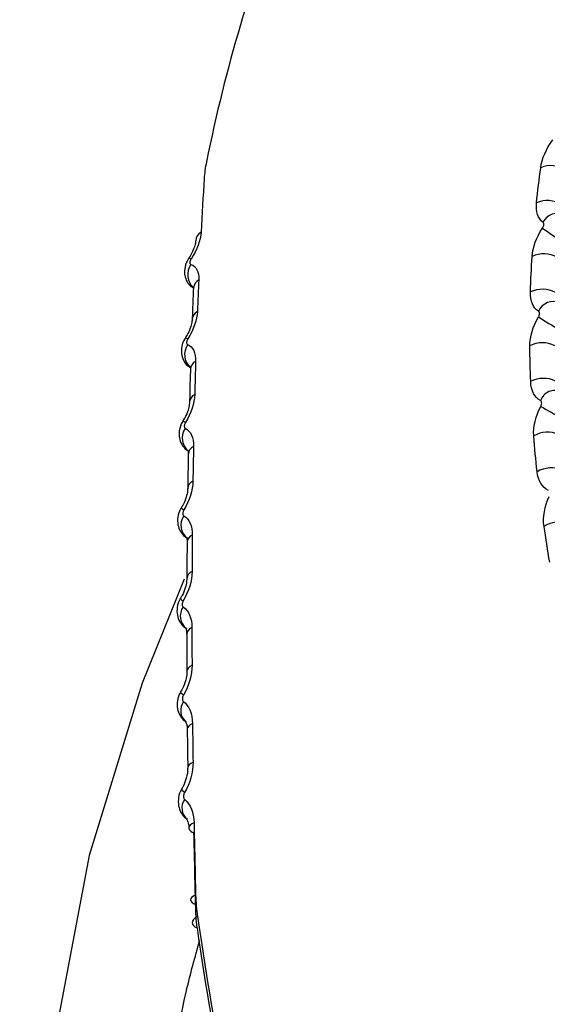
# Model space of a CAD drawing. Header units: millimetres. Extents: x 15440 to 16422, y 10215 to 11289.
# Tile 41 of 143: x 16201 to 16207, y 10419 to 10430. Entities that reach past the tile are written whole.
import ezdxf

# ---------------------------------------------------------------- set-up
doc = ezdxf.new("R2010")
doc.units = ezdxf.units.MM

msp = doc.modelspace()

# ---------------------------------------------------------------- linework, layer by layer
at = {"color": 7, "linetype": 'Continuous', "lineweight": 25}
for p, q in [((16202.622, 10425.321), (16202.622, 10425.321)), ((16202.604, 10424.338), (16202.604, 10424.338)), ((16202.596, 10423.315), (16202.596, 10423.316))]:
    msp.add_line(p, q, dxfattribs=at)
at = {"color": 7, "linetype": 'Continuous', "lineweight": 25, "flags": 128}
for points in [[(16202.649, 10426.263), (16202.649, 10426.263), (16202.649, 10426.263)], [(16202.636, 10423.533), (16202.162, 10422.355), (16201.56, 10420.403), (16201.204, 10418.506), (16201.105, 10416.718), (16201.267, 10415.091), (16201.683, 10413.673), (16202.343, 10412.503), (16203.226, 10411.617), (16204.308, 10411.04), (16205.558, 10410.789), (16206.938, 10410.87), (16208.409, 10411.281), (16209.929, 10412.011), (16211.453, 10413.038), (16212.938, 10414.333), (16214.34, 10415.859), (16215.619, 10417.57), (16216.738, 10419.418), (16217.665, 10421.349), (16218.372, 10423.307), (16218.839, 10425.236)], [(16202.726, 10422.558), (16202.701, 10422.543), (16202.683, 10422.526), (16202.671, 10422.507), (16202.667, 10422.488), (16202.667, 10422.487)], [(16202.629, 10422.219), (16202.612, 10422.234), (16202.601, 10422.246), (16202.598, 10422.253), (16202.598, 10422.255)], [(16202.731, 10421.897), (16202.706, 10421.883), (16202.688, 10421.867), (16202.676, 10421.85), (16202.672, 10421.832), (16202.672, 10421.831)], [(16202.737, 10421.458), (16202.712, 10421.445), (16202.693, 10421.429), (16202.681, 10421.413), (16202.677, 10421.396), (16202.678, 10421.394)], [(16202.642, 10421.114), (16202.624, 10421.131), (16202.613, 10421.145), (16202.609, 10421.155), (16202.61, 10421.158)], [(16202.749, 10420.773), (16202.723, 10420.76), (16202.704, 10420.745), (16202.693, 10420.73), (16202.689, 10420.714), (16202.689, 10420.713)], [(16202.767, 10419.955), (16202.742, 10419.943), (16202.723, 10419.93), (16202.711, 10419.916), (16202.707, 10419.901), (16202.711, 10419.887), (16202.722, 10419.873), (16202.741, 10419.86), (16202.767, 10419.85)], [(16202.788, 10419.71), (16202.763, 10419.694), (16202.744, 10419.677), (16202.733, 10419.659), (16202.728, 10419.641), (16202.731, 10419.624), (16202.742, 10419.609), (16202.759, 10419.595), (16202.783, 10419.584)]]:
    msp.add_lwpolyline(points, dxfattribs=at)
at = {"color": 7, "linetype": 'Continuous', "lineweight": 25}
for centre, radius, start, end in [((16206.789, 10427.913), 0.305, 57.3745, 112.5566), ((16206.747, 10427.515), 0.307, 58.5823, 113.4818), ((16206.864, 10427.488), 0.189, 65.9008, 151.639), ((16202.891, 10427.357), 0.124, 120.739, 176.1891), ((16209.185, 10430.958), 4.254, 234.1268, 237.9152), ((16206.705, 10426.91), 0.309, 60.4049, 114.9022), ((16202.884, 10426.982), 0.207, 145.8537, 225.8629), ((16202.697, 10427.134), 0.0319, 54.6407, 108.3471), ((16202.861, 10426.821), 0.119, 119.7503, 175.2752), ((16206.692, 10426.508), 0.31, 61.6057, 115.8531), ((16206.816, 10426.493), 0.185, 66.8807, 155.1542), ((16202.843, 10426.464), 0.116, 118.9505, 176.3013), ((16209.993, 10431.76), 6.231, 237.5199, 240.0695), ((16202.649, 10426.214), 0.0498, 54.3632, 89.9319), ((16206.692, 10425.899), 0.312, 63.4123, 117.3046), ((16202.843, 10426.078), 0.201, 145.8471, 226.8789), ((16202.819, 10425.904), 0.111, 117.7543, 175.18), ((16206.707, 10425.495), 0.313, 64.6047, 118.2752), ((16206.837, 10425.492), 0.18, 67.7882, 158.8209), ((16202.801, 10425.531), 0.104, 115.5384, 177.3322), ((16211.488, 10434.111), 9.875, 240.8154, 242.4019), ((16202.587, 10425.216), 0.11, 54.3738, 71.6231), ((16202.807, 10425.132), 0.192, 145.2877, 233.6073), ((16206.75, 10424.883), 0.315, 66.4019, 119.7553), ((16202.787, 10424.944), 0.103, 115.3759, 174.7495), ((16206.793, 10424.478), 0.316, 67.5847, 120.7393), ((16202.773, 10424.554), 0.0955, 112.651, 177.0985), ((16202.695, 10424.434), 0.132, 226.6302, 242.5978), ((16202.785, 10424.144), 0.185, 145.0371, 233.0649), ((16206.879, 10423.862), 0.318, 69.3795, 122.245), ((16202.761, 10423.946), 0.0912, 110.8028, 175.7194), ((16202.755, 10423.536), 0.0877, 109.3059, 176.3882), ((16202.651, 10423.345), 0.0626, 207.9709, 246.6521), ((16202.771, 10423.115), 0.178, 144.6006, 232.6279), ((16202.75, 10422.904), 0.0838, 107.1899, 174.8472), ((16202.769, 10422.046), 0.172, 144.2986, 228.2567), ((16202.772, 10420.94), 0.161, 143.0744, 232.0852), ((16202.763, 10420.733), 0.0769, 194.8634, 259.05)]:
    msp.add_arc(centre, radius, start, end, dxfattribs=at)
for centre, major_axis, ratio, start_param, end_param in [((16220.97, 10413.154), (-12.682, 23.392), 0.575183, 0.43745, 0.604227), ((16220.97, 10413.154), (-12.682, 23.392), 0.575183, 0.997639, 1.164416), ((16220.826, 10413.076), (-12.585, 23.217), 0.575106, 0.997701, 1.164478)]:
    msp.add_ellipse(centre, major_axis=major_axis, ratio=ratio, start_param=start_param, end_param=end_param, dxfattribs=at)
for points, knots in [([(16290.753, 10534.34), (16290.696, 10534.327), (16289.682, 10534.108), (16286.685, 10532.959), (16282.863, 10531.753), (16278.113, 10530.024), (16274.359, 10528.609), (16269.72, 10526.763), (16265.136, 10524.852), (16260.627, 10522.852), (16256.177, 10520.788), (16253.102, 10519.296), (16250.063, 10517.767), (16247.045, 10516.214), (16241.094, 10513.018), (16235.319, 10509.643), (16229.697, 10506.121), (16226.539, 10504.059), (16223.435, 10501.949), (16221.134, 10500.342), (16218.104, 10498.169), (16215.129, 10495.95), (16212.213, 10493.685), (16209.335, 10491.387), (16206.516, 10489.058), (16201.952, 10485.069), (16198.691, 10482.417), (16195.93, 10479.338), (16195.408, 10478.397), (16195.034, 10477.422), (16194.873, 10476.704), (16194.808, 10475.875), (16194.777, 10475.112), (16194.709, 10473.949), (16194.649, 10472.793), (16194.55, 10470.936), (16194.386, 10467.685), (16194.213, 10463.96), (16194.015, 10459.292), (16193.871, 10455.548), (16193.742, 10451.795), (16193.653, 10448.976), (16193.57, 10446.153), (16193.495, 10443.324), (16193.439, 10440.964), (16193.403, 10439.31), (16193.385, 10438.482), (16193.376, 10438.009), (16193.369, 10437.654), (16193.361, 10437.299), (16193.356, 10437.003), (16193.35, 10436.707), (16193.344, 10436.411), (16193.339, 10436.115), (16193.331, 10435.701), (16193.309, 10434.457), (16193.274, 10432.323), (16193.234, 10429.473), (16193.193, 10425.668), (16193.135, 10418.925), (16193.21, 10409.23), (16193.093, 10400.879), (16193.352, 10396.352), (16193.578, 10396.01), (16193.642, 10395.912)], [0, 0, 0, 0, 0.000883, 0.015616, 0.045079, 0.05981, 0.089273, 0.104004, 0.133467, 0.16293, 0.177661, 0.207124, 0.214489, 0.22922, 0.258683, 0.31762, 0.332351, 0.361814, 0.376545, 0.391275, 0.406006, 0.435469, 0.4502, 0.464931, 0.494394, 0.509125, 0.562316, 0.566925, 0.571475, 0.575691, 0.579956, 0.581245, 0.58861, 0.592293, 0.599658, 0.607024, 0.621754, 0.651216, 0.665946, 0.695408, 0.710138, 0.724869, 0.7396, 0.75433, 0.769061, 0.776426, 0.780109, 0.78195, 0.783792, 0.785633, 0.787474, 0.788395, 0.790236, 0.792078, 0.792998, 0.796681, 0.811412, 0.826142, 0.840873, 0.870334, 0.930289, 0.990253, 0.997221, 1, 1, 1, 1]), ([(16206.692, 10427.511), (16206.695, 10427.515), (16206.698, 10427.519), (16206.7, 10427.524), (16206.702, 10427.529), (16206.704, 10427.535), (16206.706, 10427.541), (16206.707, 10427.546), (16206.708, 10427.552), (16206.707, 10427.557), (16206.707, 10427.561), (16206.706, 10427.566), (16206.705, 10427.569), (16206.703, 10427.573), (16206.701, 10427.576), (16206.698, 10427.578)], [0, 0, 0, 0, 0.00001434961, 0.00001434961, 0.00001434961, 0.00003354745, 0.00003354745, 0.00003354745, 0.00005276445, 0.00005276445, 0.00005276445, 0.00007196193, 0.00007196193, 0.00007196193, 0.00009112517, 0.00009112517, 0.00009112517, 0.00009112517]), ([(16202.767, 10427.365), (16202.767, 10427.361), (16202.766, 10427.348), (16202.754, 10427.297), (16202.728, 10427.231), (16202.698, 10427.184), (16202.685, 10427.164)], [0, 0, 0, 0, 0.141013, 0.419426, 0.748913, 1, 1, 1, 1]), ([(16202.687, 10427.164), (16202.686, 10427.162), (16202.665, 10427.134), (16202.644, 10427.076), (16202.637, 10426.993), (16202.658, 10426.919), (16202.694, 10426.861), (16202.729, 10426.84), (16202.741, 10426.832)], [0, 0, 0, 0, 0.018479, 0.275685, 0.478121, 0.678132, 0.884857, 1, 1, 1, 1]), ([(16202.715, 10427.16), (16202.713, 10427.155), (16202.71, 10427.151), (16202.708, 10427.147), (16202.706, 10427.141), (16202.704, 10427.135), (16202.702, 10427.13), (16202.701, 10427.125), (16202.701, 10427.12), (16202.701, 10427.115), (16202.702, 10427.111), (16202.703, 10427.107), (16202.705, 10427.104), (16202.707, 10427.102), (16202.709, 10427.1), (16202.712, 10427.099)], [0, 0, 0, 0, 0.00001509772, 0.00001509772, 0.00001509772, 0.00003531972, 0.00003531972, 0.00003531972, 0.00005545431, 0.00005545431, 0.00005545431, 0.00007543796, 0.00007543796, 0.00007543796, 0.00009538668, 0.00009538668, 0.00009538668, 0.00009538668]), ([(16202.742, 10426.831), (16202.738, 10426.749), (16202.733, 10426.633), (16202.729, 10426.508), (16202.728, 10426.471)], [0, 0, 0, 0, 0.7004796, 1, 1, 1, 1]), ([(16202.741, 10426.848), (16202.742, 10426.848), (16202.743, 10426.849), (16202.741, 10426.834), (16202.741, 10426.83)], [0, 0, 0, 0, 0.679134, 1, 1, 1, 1]), ([(16206.648, 10426.504), (16206.65, 10426.508), (16206.652, 10426.512), (16206.654, 10426.516), (16206.656, 10426.522), (16206.658, 10426.528), (16206.659, 10426.534), (16206.66, 10426.539), (16206.66, 10426.545), (16206.66, 10426.549), (16206.659, 10426.554), (16206.658, 10426.559), (16206.656, 10426.562), (16206.654, 10426.566), (16206.652, 10426.569), (16206.648, 10426.57)], [0, 0, 0, 0, 0.00001429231, 0.00001429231, 0.00001429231, 0.0000333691, 0.0000333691, 0.0000333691, 0.00005246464, 0.00005246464, 0.00005246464, 0.00007154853, 0.00007154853, 0.00007154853, 0.00009059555, 0.00009059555, 0.00009059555, 0.00009059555]), ([(16202.726, 10426.472), (16202.726, 10426.466), (16202.726, 10426.449), (16202.712, 10426.393), (16202.687, 10426.325), (16202.658, 10426.281), (16202.647, 10426.264)], [0, 0, 0, 0, 0.152243, 0.443694, 0.783054, 1, 1, 1, 1]), ([(16202.65, 10426.263), (16202.648, 10426.261), (16202.628, 10426.234), (16202.608, 10426.174), (16202.602, 10426.089), (16202.625, 10426.014), (16202.662, 10425.958), (16202.696, 10425.938), (16202.707, 10425.932)], [0, 0, 0, 0, 0.019202, 0.274752, 0.48573, 0.688894, 0.897258, 1, 1, 1, 1]), ([(16202.678, 10426.254), (16202.676, 10426.25), (16202.673, 10426.246), (16202.671, 10426.241), (16202.669, 10426.236), (16202.667, 10426.23), (16202.666, 10426.224), (16202.665, 10426.219), (16202.664, 10426.214), (16202.665, 10426.21), (16202.665, 10426.205), (16202.666, 10426.201), (16202.668, 10426.198), (16202.67, 10426.195), (16202.673, 10426.193), (16202.676, 10426.192)], [0, 0, 0, 0, 0.00001463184, 0.00001463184, 0.00001463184, 0.0000342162, 0.0000342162, 0.0000342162, 0.00005377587, 0.00005377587, 0.00005377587, 0.00007326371, 0.00007326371, 0.00007326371, 0.00009271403, 0.00009271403, 0.00009271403, 0.00009271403]), ([(16202.708, 10425.914), (16202.705, 10425.828), (16202.701, 10425.705), (16202.699, 10425.574), (16202.698, 10425.535)], [0, 0, 0, 0, 0.70049, 1, 1, 1, 1]), ([(16202.706, 10425.942), (16202.706, 10425.942), (16202.703, 10425.947), (16202.709, 10425.938), (16202.707, 10425.918), (16202.707, 10425.913)], [0, 0, 0, 0, 0.0339919, 0.7491465, 1, 1, 1, 1]), ([(16202.696, 10425.536), (16202.696, 10425.529), (16202.696, 10425.508), (16202.682, 10425.446), (16202.656, 10425.378), (16202.629, 10425.337), (16202.62, 10425.322)], [0, 0, 0, 0, 0.161256, 0.465126, 0.811364, 1, 1, 1, 1]), ([(16206.673, 10425.49), (16206.676, 10425.494), (16206.677, 10425.498), (16206.679, 10425.503), (16206.681, 10425.509), (16206.682, 10425.515), (16206.683, 10425.52), (16206.684, 10425.526), (16206.684, 10425.531), (16206.683, 10425.536), (16206.682, 10425.541), (16206.68, 10425.546), (16206.678, 10425.549), (16206.676, 10425.553), (16206.673, 10425.555), (16206.669, 10425.557)], [0, 0, 0, 0, 0.00001437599, 0.00001437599, 0.00001437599, 0.00003358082, 0.00003358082, 0.00003358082, 0.00005279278, 0.00005279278, 0.00005279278, 0.00007197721, 0.00007197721, 0.00007197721, 0.00009112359, 0.00009112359, 0.00009112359, 0.00009112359]), ([(16202.622, 10425.321), (16202.621, 10425.319), (16202.598, 10425.288), (16202.579, 10425.223), (16202.578, 10425.134), (16202.606, 10425.059), (16202.647, 10425.005), (16202.683, 10424.987), (16202.695, 10424.981)], [0, 0, 0, 0, 0.019087, 0.289872, 0.496268, 0.695163, 0.89633, 1, 1, 1, 1]), ([(16202.651, 10425.306), (16202.649, 10425.302), (16202.646, 10425.298), (16202.644, 10425.293), (16202.642, 10425.288), (16202.64, 10425.282), (16202.639, 10425.276), (16202.638, 10425.271), (16202.638, 10425.266), (16202.638, 10425.261), (16202.639, 10425.256), (16202.64, 10425.252), (16202.642, 10425.249), (16202.644, 10425.246), (16202.646, 10425.243), (16202.65, 10425.242)], [0, 0, 0, 0, 0.00001437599, 0.00001437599, 0.00001437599, 0.00003358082, 0.00003358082, 0.00003358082, 0.00005279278, 0.00005279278, 0.00005279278, 0.00007197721, 0.00007197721, 0.00007197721, 0.00009112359, 0.00009112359, 0.00009112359, 0.00009112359]), ([(16202.682, 10424.99), (16202.681, 10424.991), (16202.678, 10424.995), (16202.685, 10424.981), (16202.683, 10424.959), (16202.683, 10424.953)], [0, 0, 0, 0, 0.213302, 0.806796, 1, 1, 1, 1]), ([(16202.684, 10424.954), (16202.682, 10424.864), (16202.679, 10424.735), (16202.678, 10424.599), (16202.678, 10424.558)], [0, 0, 0, 0, 0.70069, 1, 1, 1, 1]), ([(16202.676, 10424.559), (16202.676, 10424.55), (16202.676, 10424.525), (16202.661, 10424.459), (16202.635, 10424.39), (16202.61, 10424.351), (16202.602, 10424.339)], [0, 0, 0, 0, 0.170013, 0.485732, 0.838436, 1, 1, 1, 1]), ([(16202.605, 10424.338), (16202.603, 10424.336), (16202.581, 10424.306), (16202.562, 10424.24), (16202.561, 10424.15), (16202.591, 10424.074), (16202.631, 10424.02), (16202.665, 10424.004), (16202.675, 10423.999)], [0, 0, 0, 0, 0.01991, 0.287243, 0.504318, 0.709047, 0.913549, 1, 1, 1, 1]), ([(16202.634, 10424.317), (16202.631, 10424.313), (16202.629, 10424.308), (16202.627, 10424.304), (16202.625, 10424.298), (16202.623, 10424.292), (16202.622, 10424.287), (16202.621, 10424.281), (16202.621, 10424.276), (16202.622, 10424.271), (16202.622, 10424.266), (16202.623, 10424.261), (16202.625, 10424.258), (16202.627, 10424.254), (16202.63, 10424.252), (16202.633, 10424.25)], [0, 0, 0, 0, 0.00001429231, 0.00001429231, 0.00001429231, 0.0000333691, 0.0000333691, 0.0000333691, 0.00005246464, 0.00005246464, 0.00005246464, 0.00007154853, 0.00007154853, 0.00007154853, 0.00009059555, 0.00009059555, 0.00009059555, 0.00009059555]), ([(16202.664, 10424.002), (16202.664, 10424.002), (16202.663, 10424.003), (16202.671, 10423.983), (16202.669, 10423.958), (16202.669, 10423.952)], [0, 0, 0, 0, 0.330059, 0.847997, 1, 1, 1, 1]), ([(16202.67, 10423.953), (16202.669, 10423.859), (16202.668, 10423.724), (16202.668, 10423.583), (16202.668, 10423.541)], [0, 0, 0, 0, 0.700688, 1, 1, 1, 1]), ([(16202.666, 10423.542), (16202.666, 10423.532), (16202.666, 10423.502), (16202.65, 10423.432), (16202.625, 10423.363), (16202.601, 10423.327), (16202.594, 10423.317)], [0, 0, 0, 0, 0.178435, 0.505733, 0.864857, 1, 1, 1, 1]), ([(16202.597, 10423.315), (16202.595, 10423.313), (16202.573, 10423.284), (16202.555, 10423.217), (16202.554, 10423.127), (16202.584, 10423.049), (16202.624, 10422.996), (16202.657, 10422.98), (16202.666, 10422.975)], [0, 0, 0, 0, 0.020492, 0.281481, 0.507061, 0.716084, 0.922317, 1, 1, 1, 1]), ([(16202.626, 10423.287), (16202.624, 10423.283), (16202.622, 10423.279), (16202.62, 10423.274), (16202.618, 10423.269), (16202.616, 10423.263), (16202.615, 10423.257), (16202.614, 10423.251), (16202.614, 10423.245), (16202.615, 10423.24), (16202.615, 10423.235), (16202.616, 10423.23), (16202.618, 10423.227), (16202.62, 10423.223), (16202.623, 10423.22), (16202.626, 10423.218)], [0, 0, 0, 0, 0.00001434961, 0.00001434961, 0.00001434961, 0.00003354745, 0.00003354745, 0.00003354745, 0.00005276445, 0.00005276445, 0.00005276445, 0.00007196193, 0.00007196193, 0.00007196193, 0.00009112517, 0.00009112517, 0.00009112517, 0.00009112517]), ([(16202.653, 10422.98), (16202.655, 10422.978), (16202.657, 10422.974), (16202.667, 10422.944), (16202.665, 10422.917), (16202.665, 10422.911)], [0, 0, 0, 0, 0.470453, 0.891347, 1, 1, 1, 1]), ([(16202.666, 10422.912), (16202.666, 10422.814), (16202.666, 10422.674), (16202.668, 10422.529), (16202.668, 10422.486)], [0, 0, 0, 0, 0.700476, 1, 1, 1, 1]), ([(16202.666, 10422.486), (16202.666, 10422.474), (16202.667, 10422.441), (16202.65, 10422.367), (16202.625, 10422.298), (16202.602, 10422.264), (16202.597, 10422.256)], [0, 0, 0, 0, 0.187079, 0.525687, 0.890496, 1, 1, 1, 1]), ([(16202.599, 10422.255), (16202.597, 10422.252), (16202.576, 10422.224), (16202.558, 10422.157), (16202.556, 10422.066), (16202.587, 10421.986), (16202.626, 10421.934), (16202.657, 10421.918), (16202.665, 10421.914)], [0, 0, 0, 0, 0.021099, 0.276998, 0.511785, 0.726874, 0.936793, 1, 1, 1, 1]), ([(16202.629, 10422.219), (16202.627, 10422.215), (16202.624, 10422.211), (16202.623, 10422.206), (16202.62, 10422.2), (16202.619, 10422.194), (16202.618, 10422.188), (16202.617, 10422.182), (16202.617, 10422.176), (16202.617, 10422.171), (16202.618, 10422.165), (16202.619, 10422.16), (16202.621, 10422.156), (16202.623, 10422.152), (16202.626, 10422.148), (16202.63, 10422.146)], [0, 0, 0, 0, 0.00001451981, 0.00001451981, 0.00001451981, 0.00003408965, 0.00003408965, 0.00003408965, 0.00005367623, 0.00005367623, 0.00005367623, 0.00007321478, 0.00007321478, 0.00007321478, 0.00009272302, 0.00009272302, 0.00009272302, 0.00009272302]), ([(16202.654, 10421.917), (16202.654, 10421.918), (16202.651, 10421.92), (16202.664, 10421.899), (16202.674, 10421.861), (16202.672, 10421.833), (16202.672, 10421.831)], [0, 0, 0, 0, 0.158111, 0.573295, 0.974812, 1, 1, 1, 1]), ([(16202.672, 10421.831), (16202.673, 10421.73), (16202.674, 10421.587), (16202.677, 10421.438), (16202.678, 10421.393)], [0, 0, 0, 0, 0.700464, 1, 1, 1, 1]), ([(16202.676, 10421.393), (16202.676, 10421.38), (16202.677, 10421.343), (16202.659, 10421.265), (16202.634, 10421.196), (16202.613, 10421.165), (16202.609, 10421.159)], [0, 0, 0, 0, 0.196252, 0.545929, 0.915354, 1, 1, 1, 1]), ([(16202.611, 10421.157), (16202.609, 10421.155), (16202.588, 10421.127), (16202.57, 10421.06), (16202.568, 10420.968), (16202.599, 10420.886), (16202.637, 10420.834), (16202.667, 10420.818), (16202.673, 10420.814)], [0, 0, 0, 0, 0.021479, 0.271127, 0.513166, 0.73416, 0.947485, 1, 1, 1, 1]), ([(16202.642, 10421.114), (16202.639, 10421.11), (16202.637, 10421.105), (16202.635, 10421.101), (16202.633, 10421.095), (16202.631, 10421.088), (16202.63, 10421.082), (16202.629, 10421.075), (16202.629, 10421.069), (16202.63, 10421.063), (16202.631, 10421.057), (16202.632, 10421.052), (16202.634, 10421.048), (16202.636, 10421.043), (16202.639, 10421.039), (16202.643, 10421.036)], [0, 0, 0, 0, 0.00001477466, 0.00001477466, 0.00001477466, 0.00003497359, 0.00003497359, 0.00003497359, 0.00005519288, 0.00005519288, 0.00005519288, 0.00007531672, 0.00007531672, 0.00007531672, 0.00009541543, 0.00009541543, 0.00009541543, 0.00009541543]), ([(16202.661, 10420.82), (16202.661, 10420.82), (16202.663, 10420.82), (16202.679, 10420.786), (16202.691, 10420.744), (16202.688, 10420.715), (16202.688, 10420.713)], [0, 0, 0, 0, 0.277476, 0.625061, 0.975111, 1, 1, 1, 1]), ([(16202.409, 10417.059), (16202.463, 10417.654), (16202.532, 10418.428), (16202.76, 10419.25), (16202.812, 10419.439)], [0, 0, 0, 0, 0.769933, 1, 1, 1, 1])]:
    msp.add_open_spline(points, degree=3, knots=knots, dxfattribs=at)
for points in [[(16206.672, 10428.195), (16206.685, 10428.296), (16206.735, 10428.411), (16206.808, 10428.511)], [(16202.889, 10428.26), (16202.876, 10428.195), (16202.867, 10428.132), (16202.863, 10428.072)], [(16206.625, 10427.796), (16206.639, 10427.93), (16206.655, 10428.063), (16206.672, 10428.195)], [(16202.863, 10428.072), (16202.851, 10427.873), (16202.839, 10427.671), (16202.828, 10427.464)], [(16206.698, 10427.578), (16206.641, 10427.616), (16206.615, 10427.696), (16206.625, 10427.796)], [(16202.828, 10427.464), (16202.823, 10427.375), (16202.783, 10427.265), (16202.715, 10427.16)], [(16206.575, 10427.19), (16206.582, 10427.291), (16206.624, 10427.408), (16206.692, 10427.511)], [(16202.712, 10427.099), (16202.774, 10427.079), (16202.806, 10427.015), (16202.802, 10426.925)], [(16206.557, 10426.787), (16206.561, 10426.921), (16206.567, 10427.056), (16206.575, 10427.19)], [(16202.802, 10426.925), (16202.796, 10426.806), (16202.791, 10426.686), (16202.787, 10426.565)], [(16206.648, 10426.57), (16206.587, 10426.606), (16206.553, 10426.685), (16206.557, 10426.787)], [(16202.787, 10426.565), (16202.783, 10426.473), (16202.744, 10426.36), (16202.678, 10426.254)], [(16206.549, 10426.176), (16206.548, 10426.278), (16206.584, 10426.397), (16206.648, 10426.504)], [(16202.676, 10426.192), (16202.737, 10426.166), (16202.77, 10426.097), (16202.767, 10426.003)], [(16206.559, 10425.771), (16206.554, 10425.906), (16206.551, 10426.041), (16206.549, 10426.176)], [(16202.767, 10426.003), (16202.763, 10425.878), (16202.759, 10425.752), (16202.756, 10425.624)], [(16206.669, 10425.557), (16206.603, 10425.59), (16206.562, 10425.669), (16206.559, 10425.771)], [(16202.756, 10425.624), (16202.753, 10425.528), (16202.715, 10425.412), (16202.651, 10425.306)], [(16206.594, 10425.156), (16206.586, 10425.259), (16206.615, 10425.38), (16206.673, 10425.49)], [(16202.65, 10425.242), (16202.711, 10425.211), (16202.745, 10425.137), (16202.743, 10425.038)], [(16206.631, 10424.75), (16206.617, 10424.885), (16206.605, 10425.021), (16206.594, 10425.156)], [(16202.743, 10425.038), (16202.74, 10424.907), (16202.738, 10424.775), (16202.736, 10424.642)], [(16206.761, 10424.539), (16206.689, 10424.57), (16206.642, 10424.647), (16206.631, 10424.75)], [(16202.736, 10424.642), (16202.734, 10424.541), (16202.697, 10424.423), (16202.634, 10424.317)], [(16206.71, 10424.131), (16206.694, 10424.234), (16206.716, 10424.358), (16206.769, 10424.47)], [(16202.633, 10424.25), (16202.695, 10424.214), (16202.729, 10424.134), (16202.729, 10424.031)], [(16206.775, 10423.725), (16206.751, 10423.86), (16206.729, 10423.996), (16206.71, 10424.131)], [(16202.729, 10424.031), (16202.727, 10423.895), (16202.726, 10423.758), (16202.726, 10423.619)], [(16202.726, 10423.619), (16202.725, 10423.515), (16202.689, 10423.393), (16202.626, 10423.287)], [(16202.626, 10423.218), (16202.689, 10423.176), (16202.725, 10423.091), (16202.725, 10422.984)], [(16202.725, 10422.984), (16202.725, 10422.843), (16202.725, 10422.701), (16202.726, 10422.558)], [(16202.726, 10422.558), (16202.727, 10422.449), (16202.692, 10422.326), (16202.629, 10422.219)], [(16202.63, 10422.146), (16202.693, 10422.099), (16202.73, 10422.008), (16202.731, 10421.897)], [(16202.731, 10421.897), (16202.733, 10421.752), (16202.735, 10421.606), (16202.737, 10421.458)], [(16202.737, 10421.458), (16202.739, 10421.346), (16202.704, 10421.22), (16202.642, 10421.114)], [(16202.643, 10421.036), (16202.708, 10420.984), (16202.746, 10420.887), (16202.749, 10420.773)], [(16202.749, 10420.773), (16202.754, 10420.502), (16202.76, 10420.23), (16202.767, 10419.955)], [(16202.767, 10419.85), (16202.76, 10420.121), (16202.754, 10420.39), (16202.748, 10420.657)], [(16202.767, 10419.955), (16202.77, 10419.872), (16202.776, 10419.79), (16202.788, 10419.71)], [(16202.783, 10419.584), (16202.773, 10419.671), (16202.767, 10419.759), (16202.767, 10419.85)]]:
    msp.add_open_spline(points, degree=3, dxfattribs=at)

doc.saveas('drawing.dxf')
